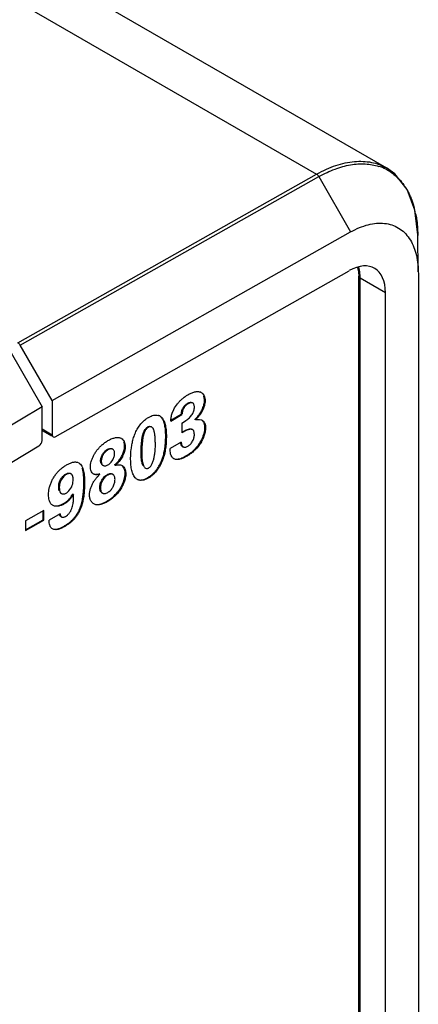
# Model space of a CAD drawing. Header units: inches. Extents: x 0 to 22, y 0 to 17.
# Tile 27 of 38: x 4.372 to 4.801, y 12.778 to 13.837. Entities that reach past the tile are written whole.
import ezdxf

# ---------------------------------------------------------------- set-up
doc = ezdxf.new("R2010")
doc.units = ezdxf.units.IN
doc.header["$LTSCALE"] = 1.21
doc.header["$MEASUREMENT"] = 0
doc.layers.get('0').update_dxf_attribs({"linetype": 'CONTINUOUS'})

msp = doc.modelspace()

# ---------------------------------------------------------------- linework, layer by layer
at = {"color": 7, "linetype": 'CONTINUOUS'}
for p, q in [((1.8656, 15.3527), (4.7664, 13.6779)), ((1.7898, 15.3466), (4.6913, 13.6713)), ((4.3701, 13.4897), (4.6913, 13.6713)), ((4.3726, 13.4871), (4.6938, 13.6686)), ((4.6938, 13.6686), (4.7278, 13.609)), ((4.4069, 13.4276), (4.7278, 13.609)), ((4.8006, 13.5662), (4.8001, 13.6062)), ((4.8001, 13.6059), (4.8001, 13.6051)), ((4.4103, 13.3887), (4.7263, 13.5673)), ((4.7354, 13.5708), (4.7365, 13.5661)), ((4.7365, 13.5661), (4.7367, 13.5613)), ((4.8006, 13.5662), (4.8007, 13.5647)), ((4.8007, 13.5647), (4.8007, 10.997)), ((4.7367, 10.9936), (4.7367, 13.5613)), ((4.7367, 13.5613), (4.7367, 13.5613)), ((4.7653, 13.5436), (4.7382, 13.5593)), ((4.7382, 10.9916), (4.7382, 13.5593)), ((4.7653, 10.9759), (4.7653, 13.5436)), ((4.3612, 13.4814), (4.3961, 13.4209)), ((4.4069, 13.4276), (4.3726, 13.4871)), ((4.4069, 13.4276), (4.4069, 13.3908)), ((4.5532, 13.4242), (4.5525, 13.4246)), ((4.5581, 13.4249), (4.5573, 13.4254)), ((4.5714, 13.4273), (4.5707, 13.4277)), ((4.3961, 13.4209), (4.1104, 13.2503)), ((4.3961, 13.3847), (4.3961, 13.4209)), ((4.5361, 13.4142), (4.5377, 13.4181)), ((4.5229, 13.4109), (4.5247, 13.4093)), ((4.5247, 13.4093), (4.524, 13.4097)), ((4.5345, 13.4055), (4.5465, 13.4125)), ((4.5346, 13.4064), (4.5458, 13.4129)), ((4.5465, 13.4125), (4.5458, 13.4129)), ((4.5463, 13.4033), (4.5502, 13.4058)), ((4.5463, 13.4033), (4.5463, 13.3927)), ((4.5602, 13.4073), (4.5634, 13.4105)), ((4.5609, 13.4069), (4.5602, 13.4073)), ((4.5655, 13.4073), (4.5674, 13.4068)), ((4.5674, 13.4068), (4.5683, 13.4063)), ((4.3961, 13.397), (4.4069, 13.3908)), ((4.3961, 13.3953), (4.4061, 13.3895)), ((4.5105, 13.399), (4.5098, 13.3994)), ((4.514, 13.399), (4.5133, 13.3994)), ((4.5463, 13.3935), (4.5491, 13.3951)), ((4.558, 13.3963), (4.5573, 13.3967)), ((4.5719, 13.398), (4.5711, 13.3984)), ((4.5051, 13.3904), (4.5044, 13.3908)), ((4.5297, 13.3893), (4.529, 13.3898)), ((4.5457, 13.3828), (4.5338, 13.3759)), ((4.5455, 13.3801), (4.545, 13.3827)), ((4.1123, 13.2113), (4.3927, 13.3787)), ((4.4668, 13.3745), (4.4661, 13.3749)), ((4.4721, 13.3752), (4.4714, 13.3756)), ((4.4855, 13.3781), (4.4848, 13.3785)), ((4.5033, 13.3717), (4.5026, 13.3721)), ((4.5468, 13.3783), (4.5475, 13.3779)), ((4.4597, 13.3624), (4.459, 13.3628)), ((4.4703, 13.3614), (4.472, 13.3637)), ((4.5388, 13.3645), (4.5379, 13.3649)), ((4.5388, 13.3645), (4.5381, 13.3649)), ((4.552, 13.3679), (4.5513, 13.3683)), ((4.461, 13.3582), (4.4617, 13.3578)), ((4.4748, 13.358), (4.474, 13.3584)), ((4.4813, 13.3581), (4.4822, 13.3576)), ((4.4822, 13.3576), (4.4835, 13.3565)), ((4.4835, 13.3565), (4.4828, 13.357)), ((4.5066, 13.3552), (4.5073, 13.3548)), ((4.5073, 13.3548), (4.5085, 13.3544)), ((4.4222, 13.348), (4.4215, 13.3485)), ((4.4274, 13.3486), (4.4267, 13.349)), ((4.4556, 13.3456), (4.4583, 13.3483)), ((4.4583, 13.3483), (4.4576, 13.3487)), ((4.4667, 13.3474), (4.466, 13.3478)), ((4.4722, 13.3481), (4.4715, 13.3485)), ((4.4861, 13.3486), (4.4854, 13.349)), ((4.5103, 13.3441), (4.5096, 13.3446)), ((4.4146, 13.3337), (4.4139, 13.3341)), ((4.4417, 13.3387), (4.441, 13.3391)), ((4.4588, 13.3336), (4.4581, 13.334)), ((4.416, 13.328), (4.4168, 13.3276)), ((4.4273, 13.3242), (4.429, 13.3268)), ((4.4297, 13.3264), (4.429, 13.3268)), ((4.4298, 13.3216), (4.4297, 13.3264)), ((4.4604, 13.3284), (4.4612, 13.328)), ((4.466, 13.3186), (4.4653, 13.319)), ((4.3978, 13.3093), (4.3783, 13.298)), ((4.3971, 13.2994), (4.3971, 13.3089)), ((4.3978, 13.299), (4.3978, 13.3093)), ((4.4198, 13.3163), (4.4191, 13.3167)), ((4.3783, 13.2886), (4.3971, 13.2994)), ((4.3783, 13.2878), (4.3978, 13.299)), ((4.3783, 13.298), (4.3783, 13.2878)), ((4.3978, 13.299), (4.3971, 13.2994)), ((4.4154, 13.3058), (4.4036, 13.299)), ((4.4153, 13.304), (4.4148, 13.3056)), ((4.4164, 13.3028), (4.4171, 13.3024)), ((4.4205, 13.2922), (4.4198, 13.2926))]:
    msp.add_line(p, q, dxfattribs=at)
msp.add_lwpolyline([(4.8001, 13.6059), (4.7971, 13.6323), (4.7887, 13.6547), (4.7753, 13.6715), (4.7664, 13.6779)], dxfattribs=at)
for centre, radius, start, end in [((4.7423, 13.6302), 0.0519, 63.2121, 72.222), ((4.7426, 13.6309), 0.0511, 51.4739, 63.1732), ((4.7343, 13.6233), 0.0625, 32.9356, 35.5372), ((4.701, 13.6093), 0.0987, 11.2715, 15.9739), ((4.6856, 13.5593), 0.0525, 359.9969, 2.5682), ((4.564, 13.4307), 0.00647, 60.0342, 66.9781), ((4.5188, 13.4038), 0.00816, 66.1366, 73.5466), ((4.5191, 13.4043), 0.00762, 60.0241, 66.0849), ((4.5273, 13.4402), 0.0414, 303.6927, 305.0131), ((4.4777, 13.381), 0.00691, 59.9885, 66.5654), ((4.4318, 13.3543), 0.00719, 59.975, 66.4003), ((4.4557, 13.3815), 0.0295, 318.8, 320.3753)]:
    msp.add_arc(centre, radius, start, end, dxfattribs=at)
for centre, major_axis, ratio, start_param, end_param in [((4.7253, 13.5198), (0.0281, 0.0502), 0.568193, -0.792961, 0.751655), ((4.3701, 13.4856), (-0.0025, 0.00433), 0.577569, -1.570625, -0.785433), ((4.3926, 13.3827), (0.00257, 0.00429), 0.587318, -2.312203, -0.776313), ((4.4103, 13.3928), (0.00244, 0.00436), 0.568193, -3.934554, -2.389937)]:
    msp.add_ellipse(centre, major_axis=major_axis, ratio=ratio, start_param=start_param, end_param=end_param, dxfattribs=at)
for points, knots in [([(4.6913, 13.6713), (4.6947, 13.6731), (4.7015, 13.6766), (4.7149, 13.6819), (4.7283, 13.6849), (4.7412, 13.6852), (4.7502, 13.6842), (4.7587, 13.6818), (4.7639, 13.6793), (4.7664, 13.6779)], [0, 0, 0, 0, 0.148307, 0.288932, 0.547208, 0.666618, 0.780846, 0.891373, 1, 1, 1, 1]), ([(4.6938, 13.6686), (4.6967, 13.6702), (4.7023, 13.6731), (4.7135, 13.6778), (4.7272, 13.6817), (4.7409, 13.6827), (4.751, 13.6815), (4.7558, 13.6804), (4.7581, 13.6796)], [0, 0, 0, 0, 0.14532, 0.28437, 0.543416, 0.779857, 0.891531, 1, 1, 1, 1]), ([(4.6913, 13.6713), (4.6918, 13.671), (4.6928, 13.6702), (4.6935, 13.6692), (4.6938, 13.6686)], [0, 0, 0, 0, 0.47478, 1, 1, 1, 1]), ([(4.7744, 13.6709), (4.7764, 13.6693), (4.7803, 13.6658), (4.7836, 13.6617), (4.7851, 13.6596)], [0, 0, 0, 0, 0.49301, 1, 1, 1, 1]), ([(4.7867, 13.6572), (4.7872, 13.6565), (4.7889, 13.6537), (4.7905, 13.6507), (4.7915, 13.6484)], [0, 0, 0, 0, 0.245144, 1, 1, 1, 1]), ([(4.7915, 13.6484), (4.792, 13.6475), (4.7937, 13.6436), (4.795, 13.6396), (4.7959, 13.6365)], [0, 0, 0, 0, 0.243497, 1, 1, 1, 1]), ([(4.7978, 13.6286), (4.7982, 13.6269), (4.7995, 13.6195), (4.8, 13.6119), (4.8001, 13.6062)], [0, 0, 0, 0, 0.240499, 1, 1, 1, 1]), ([(4.7278, 13.609), (4.7309, 13.6107), (4.7371, 13.6138), (4.7465, 13.617), (4.7556, 13.6186), (4.7643, 13.6186), (4.7723, 13.6169), (4.7796, 13.6135), (4.786, 13.6085), (4.7894, 13.6043), (4.791, 13.6021)], [0, 0, 0, 0, 0.151667, 0.292267, 0.422584, 0.544044, 0.659018, 0.770836, 0.883278, 1, 1, 1, 1]), ([(4.791, 13.6021), (4.7942, 13.5973), (4.7978, 13.5887), (4.8001, 13.5764), (4.8006, 13.5697), (4.8006, 13.5662)], [0, 0, 0, 0, 0.463202, 0.721997, 1, 1, 1, 1]), ([(4.7381, 13.5616), (4.7381, 13.5625), (4.7378, 13.5659), (4.7372, 13.5693), (4.7365, 13.5717)], [0, 0, 0, 0, 0.262679, 1, 1, 1, 1]), ([(4.7367, 13.5613), (4.7367, 13.5611), (4.7368, 13.5607), (4.7371, 13.5602), (4.7376, 13.5597), (4.738, 13.5594), (4.7382, 13.5593)], [0, 0, 0, 0, 0.217766, 0.451755, 0.71186, 1, 1, 1, 1]), ([(4.5529, 13.4339), (4.5541, 13.4345), (4.5564, 13.4357), (4.5595, 13.4368), (4.5618, 13.4372), (4.5635, 13.4373), (4.5651, 13.4371), (4.5661, 13.4368), (4.5665, 13.4366)], [0, 0, 0, 0, 0.281966, 0.546807, 0.669864, 0.785885, 0.895355, 1, 1, 1, 1]), ([(4.5672, 13.4363), (4.5676, 13.4361), (4.5682, 13.4357), (4.5693, 13.4346), (4.5704, 13.4328), (4.5712, 13.4302), (4.5714, 13.4283), (4.5714, 13.4273)], [0, 0, 0, 0, 0.108423, 0.219617, 0.455251, 0.714546, 1, 1, 1, 1]), ([(4.5377, 13.4181), (4.5388, 13.4203), (4.5408, 13.4233), (4.544, 13.4269), (4.5458, 13.4286), (4.5467, 13.4293)], [0, 0, 0, 0, 0.503688, 0.754582, 1, 1, 1, 1]), ([(4.5458, 13.4129), (4.5458, 13.4134), (4.5459, 13.4145), (4.5462, 13.4162), (4.5468, 13.4179), (4.5476, 13.4196), (4.5486, 13.4212), (4.5498, 13.4226), (4.5511, 13.4237), (4.552, 13.4244), (4.5525, 13.4246)], [0, 0, 0, 0, 0.11333, 0.237023, 0.367245, 0.500355, 0.633309, 0.763264, 0.886748, 1, 1, 1, 1]), ([(4.5467, 13.4293), (4.5477, 13.4302), (4.5497, 13.4318), (4.5519, 13.4333), (4.5529, 13.4339)], [0, 0, 0, 0, 0.519969, 1, 1, 1, 1]), ([(4.5525, 13.4246), (4.5529, 13.4249), (4.5537, 13.4253), (4.5548, 13.4256), (4.5557, 13.4257), (4.5563, 13.4257), (4.5569, 13.4256), (4.5572, 13.4254), (4.5573, 13.4254)], [0, 0, 0, 0, 0.285475, 0.548875, 0.67044, 0.785146, 0.894166, 1, 1, 1, 1]), ([(4.5581, 13.4249), (4.5579, 13.425), (4.5576, 13.4252), (4.557, 13.4253), (4.5564, 13.4253), (4.5556, 13.4252), (4.5544, 13.4249), (4.5536, 13.4245), (4.5532, 13.4242)], [0, 0, 0, 0, 0.105834, 0.214854, 0.32956, 0.451125, 0.714525, 1, 1, 1, 1]), ([(4.5599, 13.4206), (4.5599, 13.4211), (4.5598, 13.422), (4.5595, 13.4232), (4.5589, 13.4243), (4.5584, 13.4248), (4.5581, 13.4249)], [0, 0, 0, 0, 0.285141, 0.547309, 0.78384, 1, 1, 1, 1]), ([(4.5714, 13.4273), (4.5714, 13.4264), (4.5712, 13.4246), (4.5706, 13.4218), (4.5696, 13.4189), (4.5683, 13.4161), (4.5668, 13.4135), (4.5649, 13.411), (4.563, 13.4089), (4.5616, 13.4075), (4.5609, 13.4069)], [0, 0, 0, 0, 0.111585, 0.233908, 0.36326, 0.495597, 0.626917, 0.754779, 0.879266, 1, 1, 1, 1]), ([(4.5634, 13.4105), (4.5645, 13.4117), (4.566, 13.4137), (4.5676, 13.4165), (4.5687, 13.4188), (4.5695, 13.4211), (4.5702, 13.4234), (4.5706, 13.4256), (4.5707, 13.427), (4.5707, 13.4277)], [0, 0, 0, 0, 0.253274, 0.384109, 0.515789, 0.645761, 0.771423, 0.890254, 1, 1, 1, 1]), ([(4.5707, 13.4277), (4.5707, 13.4281), (4.5706, 13.4298), (4.5703, 13.4314), (4.5699, 13.4325)], [0, 0, 0, 0, 0.265823, 1, 1, 1, 1]), ([(4.5345, 13.4055), (4.5345, 13.4062), (4.5346, 13.4076), (4.5349, 13.4098), (4.5354, 13.412), (4.5358, 13.4135), (4.5361, 13.4142)], [0, 0, 0, 0, 0.235026, 0.479589, 0.735613, 1, 1, 1, 1]), ([(4.5532, 13.4242), (4.5527, 13.424), (4.5518, 13.4233), (4.5505, 13.4222), (4.5493, 13.4208), (4.5483, 13.4192), (4.5475, 13.4175), (4.5469, 13.4158), (4.5466, 13.4141), (4.5465, 13.413), (4.5465, 13.4125)], [0, 0, 0, 0, 0.113252, 0.236736, 0.366691, 0.499645, 0.632755, 0.762977, 0.88667, 1, 1, 1, 1]), ([(4.5575, 13.4127), (4.558, 13.4133), (4.5587, 13.4146), (4.5594, 13.4166), (4.5598, 13.4186), (4.5599, 13.42), (4.5599, 13.4206)], [0, 0, 0, 0, 0.2644, 0.523329, 0.771259, 1, 1, 1, 1]), ([(4.4913, 13.3657), (4.4913, 13.3688), (4.4916, 13.3736), (4.4926, 13.3801), (4.4935, 13.3843), (4.4945, 13.3877), (4.4957, 13.3912), (4.4971, 13.3946), (4.4989, 13.3979), (4.5005, 13.4002), (4.5022, 13.4024), (4.5034, 13.4037), (4.504, 13.4044)], [0, 0, 0, 0, 0.226387, 0.346018, 0.470586, 0.534987, 0.600714, 0.734216, 0.801267, 0.868167, 0.934627, 1, 1, 1, 1]), ([(4.504, 13.4044), (4.505, 13.4054), (4.507, 13.4072), (4.5093, 13.4088), (4.5104, 13.4094)], [0, 0, 0, 0, 0.520784, 1, 1, 1, 1]), ([(4.5104, 13.4094), (4.5113, 13.4099), (4.5131, 13.4109), (4.5159, 13.4118), (4.5186, 13.4121), (4.5204, 13.4118), (4.5212, 13.4116)], [0, 0, 0, 0, 0.280853, 0.540126, 0.778738, 1, 1, 1, 1]), ([(4.529, 13.3898), (4.529, 13.3917), (4.5289, 13.3946), (4.5285, 13.3984), (4.528, 13.4011), (4.5274, 13.4036), (4.5267, 13.4056), (4.526, 13.407), (4.5252, 13.4083), (4.5245, 13.4092), (4.524, 13.4097)], [0, 0, 0, 0, 0.279514, 0.414524, 0.544319, 0.667813, 0.784488, 0.840371, 0.894782, 1, 1, 1, 1]), ([(4.5247, 13.4093), (4.5252, 13.4088), (4.5259, 13.4079), (4.5267, 13.4066), (4.5274, 13.4052), (4.5281, 13.4032), (4.5287, 13.4007), (4.5292, 13.398), (4.5296, 13.3942), (4.5297, 13.3913), (4.5297, 13.3893)], [0, 0, 0, 0, 0.105218, 0.159629, 0.215512, 0.332187, 0.455681, 0.585476, 0.720486, 1, 1, 1, 1]), ([(4.551, 13.4063), (4.5516, 13.4067), (4.5528, 13.4076), (4.5545, 13.4091), (4.5561, 13.4108), (4.5571, 13.4121), (4.5575, 13.4127)], [0, 0, 0, 0, 0.23356, 0.476859, 0.733774, 1, 1, 1, 1]), ([(4.5609, 13.4069), (4.5613, 13.407), (4.562, 13.4072), (4.5632, 13.4073), (4.5644, 13.4074), (4.5651, 13.4073), (4.5655, 13.4073)], [0, 0, 0, 0, 0.261601, 0.516402, 0.762485, 1, 1, 1, 1]), ([(4.5711, 13.3984), (4.5711, 13.3992), (4.571, 13.4008), (4.5706, 13.4027), (4.57, 13.4041), (4.5695, 13.4049), (4.5689, 13.4057), (4.5685, 13.4061), (4.5682, 13.4063)], [0, 0, 0, 0, 0.284595, 0.54671, 0.668432, 0.783919, 0.893902, 1, 1, 1, 1]), ([(4.5683, 13.4063), (4.5686, 13.4062), (4.5691, 13.4058), (4.5699, 13.405), (4.5705, 13.4041), (4.5712, 13.4027), (4.5717, 13.4007), (4.5719, 13.3989), (4.5719, 13.398)], [0, 0, 0, 0, 0.10633, 0.21511, 0.329014, 0.449587, 0.711831, 1, 1, 1, 1]), ([(4.5044, 13.3908), (4.5046, 13.3916), (4.5051, 13.3933), (4.5061, 13.3954), (4.5071, 13.3969), (4.5079, 13.3979), (4.5088, 13.3987), (4.5095, 13.3992), (4.5098, 13.3994)], [0, 0, 0, 0, 0.252375, 0.515802, 0.645216, 0.770485, 0.889732, 1, 1, 1, 1]), ([(4.5105, 13.399), (4.5102, 13.3988), (4.5095, 13.3983), (4.5086, 13.3975), (4.5078, 13.3965), (4.5068, 13.395), (4.5058, 13.3929), (4.5053, 13.3912), (4.5051, 13.3904)], [0, 0, 0, 0, 0.110268, 0.229515, 0.354784, 0.484198, 0.747625, 1, 1, 1, 1]), ([(4.5098, 13.3994), (4.5101, 13.3995), (4.5107, 13.3998), (4.5117, 13.3999), (4.5125, 13.3998), (4.5131, 13.3996), (4.5133, 13.3994)], [0, 0, 0, 0, 0.281589, 0.53215, 0.767568, 1, 1, 1, 1]), ([(4.514, 13.399), (4.5138, 13.3992), (4.5133, 13.3994), (4.5124, 13.3995), (4.5114, 13.3994), (4.5108, 13.3991), (4.5105, 13.399)], [0, 0, 0, 0, 0.232432, 0.46785, 0.718411, 1, 1, 1, 1]), ([(4.5165, 13.3951), (4.5164, 13.3955), (4.5162, 13.3961), (4.5159, 13.3969), (4.5156, 13.3976), (4.515, 13.3984), (4.5144, 13.3988), (4.514, 13.399)], [0, 0, 0, 0, 0.263134, 0.390512, 0.516565, 0.762724, 1, 1, 1, 1]), ([(4.5179, 13.3803), (4.5179, 13.3816), (4.5178, 13.3835), (4.5177, 13.3861), (4.5176, 13.3886), (4.5173, 13.3916), (4.5168, 13.3939), (4.5165, 13.3951)], [0, 0, 0, 0, 0.260129, 0.38914, 0.51696, 0.765493, 1, 1, 1, 1]), ([(4.558, 13.3963), (4.5576, 13.3965), (4.557, 13.3967), (4.5561, 13.3967), (4.5551, 13.3967), (4.5539, 13.3965), (4.5524, 13.396), (4.5509, 13.3953), (4.5489, 13.3942), (4.5474, 13.3933), (4.5463, 13.3927)], [0, 0, 0, 0, 0.10061, 0.154173, 0.209909, 0.326692, 0.45113, 0.582772, 0.719857, 1, 1, 1, 1]), ([(4.5491, 13.3951), (4.5498, 13.3955), (4.5512, 13.3962), (4.553, 13.3968), (4.5545, 13.3971), (4.5555, 13.3972), (4.5564, 13.397), (4.557, 13.3968), (4.5573, 13.3967)], [0, 0, 0, 0, 0.282432, 0.544635, 0.667273, 0.784491, 0.895161, 1, 1, 1, 1]), ([(4.5719, 13.398), (4.5719, 13.3973), (4.5718, 13.3959), (4.5713, 13.3929), (4.5701, 13.389), (4.5681, 13.3844), (4.5647, 13.3788), (4.5604, 13.374), (4.5556, 13.3701), (4.5532, 13.3686), (4.552, 13.3679)], [0, 0, 0, 0, 0.055516, 0.114904, 0.242758, 0.377667, 0.512821, 0.769034, 0.888486, 1, 1, 1, 1]), ([(4.5598, 13.3912), (4.5598, 13.3917), (4.5598, 13.3928), (4.5595, 13.394), (4.5592, 13.3949), (4.5589, 13.3955), (4.5585, 13.3959), (4.5581, 13.3962), (4.558, 13.3963)], [0, 0, 0, 0, 0.287341, 0.553527, 0.675329, 0.789091, 0.896175, 1, 1, 1, 1]), ([(4.5677, 13.3857), (4.5682, 13.3868), (4.5692, 13.3889), (4.5702, 13.3922), (4.571, 13.3953), (4.5711, 13.3974), (4.5711, 13.3984)], [0, 0, 0, 0, 0.269393, 0.529953, 0.775267, 1, 1, 1, 1]), ([(4.4604, 13.3798), (4.4614, 13.3807), (4.4635, 13.3824), (4.4658, 13.3838), (4.4669, 13.3845)], [0, 0, 0, 0, 0.517807, 1, 1, 1, 1]), ([(4.4669, 13.3845), (4.4681, 13.3851), (4.4698, 13.3861), (4.4723, 13.387), (4.4741, 13.3875), (4.4758, 13.3879), (4.4774, 13.388), (4.479, 13.3878), (4.48, 13.3875), (4.4805, 13.3873)], [0, 0, 0, 0, 0.282344, 0.417436, 0.546648, 0.669152, 0.784783, 0.894349, 1, 1, 1, 1]), ([(4.4812, 13.3869), (4.4818, 13.3866), (4.4831, 13.3855), (4.4845, 13.3835), (4.4853, 13.3809), (4.4855, 13.3791), (4.4855, 13.3781)], [0, 0, 0, 0, 0.222268, 0.45838, 0.715758, 1, 1, 1, 1]), ([(4.4848, 13.3785), (4.4848, 13.3793), (4.4847, 13.3808), (4.4843, 13.3823), (4.484, 13.383)], [0, 0, 0, 0, 0.52058, 1, 1, 1, 1]), ([(4.5026, 13.3721), (4.5026, 13.3736), (4.5026, 13.3766), (4.5028, 13.3804), (4.5032, 13.3836), (4.5035, 13.3859), (4.5038, 13.3884), (4.5042, 13.39), (4.5044, 13.3908)], [0, 0, 0, 0, 0.239385, 0.484801, 0.610154, 0.737509, 0.867229, 1, 1, 1, 1]), ([(4.5051, 13.3904), (4.5049, 13.3896), (4.5045, 13.388), (4.5042, 13.3855), (4.5039, 13.3831), (4.5036, 13.38), (4.5033, 13.3762), (4.5033, 13.3732), (4.5033, 13.3717)], [0, 0, 0, 0, 0.132771, 0.262491, 0.389846, 0.515199, 0.760615, 1, 1, 1, 1]), ([(4.5297, 13.3893), (4.5297, 13.3874), (4.5296, 13.3835), (4.5291, 13.3774), (4.5282, 13.3723), (4.5272, 13.3681), (4.5262, 13.3649), (4.525, 13.3617), (4.5235, 13.3585), (4.5218, 13.3554), (4.5199, 13.3526), (4.5177, 13.35), (4.5153, 13.3477), (4.5128, 13.3457), (4.5111, 13.3446), (4.5103, 13.3441)], [0, 0, 0, 0, 0.112723, 0.229997, 0.352272, 0.415661, 0.480834, 0.547861, 0.615894, 0.683953, 0.75127, 0.817293, 0.881345, 0.942568, 1, 1, 1, 1]), ([(4.5166, 13.3501), (4.5172, 13.3507), (4.5185, 13.3521), (4.5202, 13.3544), (4.5217, 13.3568), (4.5235, 13.3602), (4.5253, 13.3645), (4.5269, 13.3698), (4.528, 13.375), (4.5286, 13.38), (4.5289, 13.3849), (4.529, 13.3882), (4.529, 13.3898)], [0, 0, 0, 0, 0.065248, 0.131703, 0.198999, 0.266723, 0.401082, 0.530216, 0.65386, 0.773054, 0.888375, 1, 1, 1, 1]), ([(4.5457, 13.3828), (4.5457, 13.3823), (4.5458, 13.3813), (4.546, 13.3801), (4.5464, 13.3792), (4.5467, 13.3787), (4.5471, 13.3782), (4.5474, 13.378), (4.5475, 13.3779)], [0, 0, 0, 0, 0.284053, 0.54984, 0.671734, 0.785808, 0.893956, 1, 1, 1, 1]), ([(4.5528, 13.3785), (4.5533, 13.3788), (4.5543, 13.3795), (4.5556, 13.3807), (4.5569, 13.3822), (4.5584, 13.3845), (4.5593, 13.3869), (4.5598, 13.3894), (4.5598, 13.3906), (4.5598, 13.3912)], [0, 0, 0, 0, 0.114021, 0.239061, 0.370594, 0.504214, 0.764594, 0.887016, 1, 1, 1, 1]), ([(4.5582, 13.3733), (4.5592, 13.3742), (4.561, 13.3759), (4.5635, 13.3789), (4.5658, 13.3821), (4.5671, 13.3845), (4.5677, 13.3857)], [0, 0, 0, 0, 0.239, 0.486111, 0.740456, 1, 1, 1, 1]), ([(4.448, 13.3559), (4.448, 13.3569), (4.4482, 13.359), (4.4489, 13.3622), (4.4501, 13.3656), (4.4516, 13.3688), (4.4535, 13.3719), (4.4556, 13.3748), (4.4579, 13.3774), (4.4595, 13.379), (4.4604, 13.3798)], [0, 0, 0, 0, 0.110426, 0.231209, 0.359145, 0.490545, 0.621702, 0.75077, 0.877156, 1, 1, 1, 1]), ([(4.459, 13.3628), (4.459, 13.3634), (4.4591, 13.3646), (4.4595, 13.3663), (4.4601, 13.3681), (4.4613, 13.3704), (4.4629, 13.3724), (4.4647, 13.3739), (4.4656, 13.3746), (4.4661, 13.3749)], [0, 0, 0, 0, 0.113605, 0.238269, 0.369716, 0.50362, 0.764831, 0.887264, 1, 1, 1, 1]), ([(4.4668, 13.3745), (4.4663, 13.3742), (4.4654, 13.3735), (4.4636, 13.3719), (4.462, 13.37), (4.4608, 13.3677), (4.4602, 13.3659), (4.4598, 13.3641), (4.4597, 13.363), (4.4597, 13.3624)], [0, 0, 0, 0, 0.112736, 0.235169, 0.49638, 0.630284, 0.761731, 0.886395, 1, 1, 1, 1]), ([(4.4661, 13.3749), (4.4666, 13.3751), (4.4675, 13.3756), (4.4687, 13.3759), (4.4696, 13.376), (4.4703, 13.376), (4.4709, 13.3759), (4.4713, 13.3757), (4.4714, 13.3756)], [0, 0, 0, 0, 0.285351, 0.548006, 0.669311, 0.784012, 0.893395, 1, 1, 1, 1]), ([(4.4721, 13.3752), (4.472, 13.3753), (4.4716, 13.3755), (4.471, 13.3756), (4.4703, 13.3756), (4.4694, 13.3755), (4.4682, 13.3752), (4.4673, 13.3747), (4.4668, 13.3745)], [0, 0, 0, 0, 0.106605, 0.215988, 0.330689, 0.451994, 0.714649, 1, 1, 1, 1]), ([(4.4741, 13.3708), (4.4741, 13.3713), (4.474, 13.3722), (4.4737, 13.3735), (4.473, 13.3745), (4.4725, 13.375), (4.4721, 13.3752)], [0, 0, 0, 0, 0.284803, 0.545205, 0.781542, 1, 1, 1, 1]), ([(4.4855, 13.3781), (4.4855, 13.3772), (4.4853, 13.3754), (4.4847, 13.3726), (4.4837, 13.3698), (4.482, 13.3661), (4.4796, 13.3627), (4.4769, 13.3598), (4.4755, 13.3586), (4.4748, 13.358)], [0, 0, 0, 0, 0.111605, 0.233431, 0.362275, 0.494606, 0.756824, 0.882098, 1, 1, 1, 1]), ([(4.4784, 13.3626), (4.4794, 13.3638), (4.4811, 13.3663), (4.4828, 13.3697), (4.4838, 13.3725), (4.4844, 13.3745), (4.4847, 13.3765), (4.4848, 13.3779), (4.4848, 13.3785)], [0, 0, 0, 0, 0.259758, 0.522046, 0.650181, 0.773717, 0.890849, 1, 1, 1, 1]), ([(4.5048, 13.3573), (4.5045, 13.3578), (4.504, 13.359), (4.5035, 13.3608), (4.5031, 13.3627), (4.5028, 13.3647), (4.5027, 13.3666), (4.5026, 13.369), (4.5026, 13.3708), (4.5026, 13.3721)], [0, 0, 0, 0, 0.118306, 0.246683, 0.37954, 0.510476, 0.635286, 0.756331, 1, 1, 1, 1]), ([(4.5033, 13.3717), (4.5033, 13.3709), (4.5033, 13.3694), (4.5033, 13.3671), (4.5035, 13.3648), (4.5038, 13.3624), (4.5043, 13.3601), (4.5049, 13.3582), (4.5055, 13.3569), (4.5062, 13.3558), (4.5068, 13.3551), (4.5073, 13.3548)], [0, 0, 0, 0, 0.128068, 0.253729, 0.38203, 0.517596, 0.655938, 0.787021, 0.847208, 0.902825, 1, 1, 1, 1]), ([(4.5106, 13.355), (4.511, 13.3553), (4.5118, 13.3559), (4.5129, 13.357), (4.5138, 13.3584), (4.5146, 13.36), (4.5153, 13.3617), (4.5161, 13.3641), (4.5168, 13.3673), (4.5174, 13.3709), (4.5177, 13.3743), (4.5179, 13.3774), (4.5179, 13.3793), (4.5179, 13.3803)], [0, 0, 0, 0, 0.054325, 0.111684, 0.17283, 0.237751, 0.305933, 0.376539, 0.520687, 0.660579, 0.78572, 0.895024, 1, 1, 1, 1]), ([(4.5343, 13.3704), (4.5341, 13.3713), (4.5338, 13.3731), (4.5338, 13.375), (4.5338, 13.3759)], [0, 0, 0, 0, 0.485367, 1, 1, 1, 1]), ([(4.5468, 13.3783), (4.5467, 13.3784), (4.5464, 13.3786), (4.546, 13.379), (4.5457, 13.3795), (4.5456, 13.3799), (4.5455, 13.3801)], [0, 0, 0, 0, 0.237383, 0.478594, 0.731322, 1, 1, 1, 1]), ([(4.5475, 13.3779), (4.5479, 13.3777), (4.5486, 13.3775), (4.5494, 13.3775), (4.5497, 13.3775)], [0, 0, 0, 0, 0.479242, 1, 1, 1, 1]), ([(4.5497, 13.3775), (4.5503, 13.3775), (4.5513, 13.3777), (4.5523, 13.3782), (4.5528, 13.3785)], [0, 0, 0, 0, 0.478666, 1, 1, 1, 1]), ([(4.5513, 13.3683), (4.5525, 13.369), (4.5549, 13.3705), (4.5571, 13.3723), (4.5582, 13.3733)], [0, 0, 0, 0, 0.4829, 1, 1, 1, 1]), ([(4.4223, 13.3584), (4.4234, 13.359), (4.425, 13.3598), (4.4273, 13.3607), (4.4289, 13.3612), (4.4304, 13.3615), (4.432, 13.3615), (4.4334, 13.3614), (4.4343, 13.3611), (4.4347, 13.3609)], [0, 0, 0, 0, 0.284457, 0.420177, 0.549655, 0.672017, 0.787068, 0.895631, 1, 1, 1, 1]), ([(4.4595, 13.3599), (4.4593, 13.3603), (4.459, 13.3613), (4.459, 13.3623), (4.459, 13.3628)], [0, 0, 0, 0, 0.476887, 1, 1, 1, 1]), ([(4.4597, 13.3624), (4.4597, 13.3619), (4.4598, 13.361), (4.4601, 13.3596), (4.4606, 13.3587), (4.4612, 13.3581), (4.4615, 13.3579), (4.4617, 13.3578)], [0, 0, 0, 0, 0.285319, 0.546871, 0.78261, 0.892755, 1, 1, 1, 1]), ([(4.4667, 13.3584), (4.4674, 13.3587), (4.4687, 13.3596), (4.4698, 13.3607), (4.4703, 13.3614)], [0, 0, 0, 0, 0.476474, 1, 1, 1, 1]), ([(4.472, 13.3637), (4.4724, 13.3643), (4.473, 13.3655), (4.4736, 13.3673), (4.474, 13.369), (4.4741, 13.3702), (4.4741, 13.3708)], [0, 0, 0, 0, 0.265959, 0.526851, 0.7743, 1, 1, 1, 1]), ([(4.474, 13.3584), (4.4747, 13.3589), (4.4761, 13.3601), (4.4773, 13.3613), (4.4779, 13.362)], [0, 0, 0, 0, 0.485517, 1, 1, 1, 1]), ([(4.4963, 13.3446), (4.4952, 13.3458), (4.494, 13.348), (4.4929, 13.3512), (4.4922, 13.3538), (4.4918, 13.3567), (4.4914, 13.3606), (4.4913, 13.3636), (4.4913, 13.3657)], [0, 0, 0, 0, 0.216647, 0.33426, 0.458288, 0.588119, 0.722664, 1, 1, 1, 1]), ([(4.5361, 13.3666), (4.5356, 13.3671), (4.5349, 13.3684), (4.5345, 13.3697), (4.5343, 13.3704)], [0, 0, 0, 0, 0.477426, 1, 1, 1, 1]), ([(4.5379, 13.3649), (4.5376, 13.3651), (4.5369, 13.3656), (4.5363, 13.3662), (4.5361, 13.3666)], [0, 0, 0, 0, 0.493074, 1, 1, 1, 1]), ([(4.552, 13.3679), (4.5509, 13.3672), (4.5491, 13.3663), (4.5468, 13.3653), (4.5451, 13.3647), (4.5434, 13.3643), (4.5418, 13.3641), (4.5402, 13.3641), (4.5392, 13.3644), (4.5388, 13.3645)], [0, 0, 0, 0, 0.281115, 0.41724, 0.547939, 0.671827, 0.788125, 0.896992, 1, 1, 1, 1]), ([(4.5417, 13.3646), (4.5424, 13.3647), (4.5441, 13.365), (4.5465, 13.3658), (4.5489, 13.3669), (4.5505, 13.3678), (4.5513, 13.3683)], [0, 0, 0, 0, 0.227874, 0.474171, 0.733852, 1, 1, 1, 1]), ([(4.4065, 13.3411), (4.407, 13.3423), (4.4083, 13.3446), (4.4105, 13.3479), (4.413, 13.3509), (4.4149, 13.3527), (4.4158, 13.3536)], [0, 0, 0, 0, 0.254978, 0.508216, 0.757472, 1, 1, 1, 1]), ([(4.4158, 13.3536), (4.4168, 13.3545), (4.4189, 13.3562), (4.4212, 13.3577), (4.4223, 13.3584)], [0, 0, 0, 0, 0.518726, 1, 1, 1, 1]), ([(4.4354, 13.3605), (4.4361, 13.3601), (4.4374, 13.3591), (4.4389, 13.3569), (4.44, 13.3544), (4.4408, 13.3516), (4.4413, 13.3486), (4.4416, 13.3443), (4.4417, 13.3409), (4.4417, 13.3387)], [0, 0, 0, 0, 0.102677, 0.211037, 0.326216, 0.449087, 0.579629, 0.716485, 1, 1, 1, 1]), ([(4.441, 13.3391), (4.441, 13.3405), (4.4409, 13.3433), (4.4407, 13.3474), (4.4402, 13.3513), (4.4396, 13.3538), (4.4392, 13.3549)], [0, 0, 0, 0, 0.264302, 0.523469, 0.770333, 1, 1, 1, 1]), ([(4.4487, 13.3518), (4.4486, 13.3521), (4.4482, 13.3534), (4.448, 13.3548), (4.448, 13.3559)], [0, 0, 0, 0, 0.235132, 1, 1, 1, 1]), ([(4.4514, 13.3485), (4.4508, 13.3489), (4.4497, 13.3499), (4.449, 13.3511), (4.4487, 13.3518)], [0, 0, 0, 0, 0.478993, 1, 1, 1, 1]), ([(4.461, 13.3582), (4.4606, 13.3583), (4.4601, 13.3589), (4.4597, 13.3595), (4.4595, 13.3599)], [0, 0, 0, 0, 0.480229, 1, 1, 1, 1]), ([(4.4617, 13.3578), (4.462, 13.3576), (4.4627, 13.3573), (4.4635, 13.3573), (4.4639, 13.3574)], [0, 0, 0, 0, 0.479659, 1, 1, 1, 1]), ([(4.4639, 13.3574), (4.4644, 13.3574), (4.4654, 13.3577), (4.4663, 13.3581), (4.4667, 13.3584)], [0, 0, 0, 0, 0.477522, 1, 1, 1, 1]), ([(4.4748, 13.358), (4.4753, 13.3581), (4.4765, 13.3584), (4.4781, 13.3586), (4.4798, 13.3585), (4.4808, 13.3582), (4.4813, 13.3581)], [0, 0, 0, 0, 0.268036, 0.524367, 0.767572, 1, 1, 1, 1]), ([(4.4854, 13.349), (4.4854, 13.3498), (4.4853, 13.3513), (4.4847, 13.3541), (4.4837, 13.356), (4.4828, 13.357)], [0, 0, 0, 0, 0.281216, 0.543398, 1, 1, 1, 1]), ([(4.4835, 13.3565), (4.4844, 13.3556), (4.4854, 13.3537), (4.486, 13.3509), (4.4861, 13.3494), (4.4861, 13.3486)], [0, 0, 0, 0, 0.456602, 0.718784, 1, 1, 1, 1]), ([(4.5085, 13.3544), (4.5088, 13.3544), (4.5095, 13.3545), (4.5102, 13.3548), (4.5106, 13.355)], [0, 0, 0, 0, 0.454023, 1, 1, 1, 1]), ([(4.403, 13.3264), (4.403, 13.3276), (4.4031, 13.33), (4.4038, 13.3336), (4.4049, 13.3374), (4.4059, 13.3398), (4.4065, 13.3411)], [0, 0, 0, 0, 0.227221, 0.47341, 0.732924, 1, 1, 1, 1]), ([(4.4139, 13.3341), (4.4139, 13.3347), (4.4139, 13.336), (4.4142, 13.338), (4.4148, 13.3401), (4.4157, 13.3422), (4.4169, 13.3441), (4.4183, 13.3458), (4.4198, 13.3473), (4.4209, 13.3481), (4.4215, 13.3485)], [0, 0, 0, 0, 0.112178, 0.232288, 0.35832, 0.489234, 0.623905, 0.75774, 0.884986, 1, 1, 1, 1]), ([(4.4222, 13.348), (4.4216, 13.3477), (4.4205, 13.3469), (4.419, 13.3454), (4.4176, 13.3437), (4.4164, 13.3418), (4.4155, 13.3397), (4.4149, 13.3376), (4.4146, 13.3356), (4.4146, 13.3343), (4.4146, 13.3337)], [0, 0, 0, 0, 0.115014, 0.24226, 0.376095, 0.510766, 0.64168, 0.767712, 0.887822, 1, 1, 1, 1]), ([(4.4215, 13.3485), (4.4219, 13.3487), (4.4228, 13.3491), (4.4242, 13.3495), (4.4255, 13.3495), (4.4263, 13.3492), (4.4267, 13.349)], [0, 0, 0, 0, 0.285048, 0.54699, 0.783683, 1, 1, 1, 1]), ([(4.4274, 13.3486), (4.427, 13.3488), (4.4262, 13.3491), (4.4249, 13.3491), (4.4235, 13.3487), (4.4226, 13.3483), (4.4222, 13.348)], [0, 0, 0, 0, 0.216317, 0.45301, 0.714952, 1, 1, 1, 1]), ([(4.4249, 13.3305), (4.4265, 13.3322), (4.4281, 13.3348), (4.429, 13.3381), (4.4294, 13.3401), (4.4295, 13.3417), (4.4295, 13.3427)], [0, 0, 0, 0, 0.528889, 0.653953, 0.774564, 1, 1, 1, 1]), ([(4.4295, 13.3427), (4.4295, 13.3433), (4.4294, 13.3445), (4.4292, 13.346), (4.4288, 13.347), (4.4284, 13.3477), (4.4279, 13.3482), (4.4276, 13.3485), (4.4274, 13.3486)], [0, 0, 0, 0, 0.285365, 0.551765, 0.674124, 0.788516, 0.896091, 1, 1, 1, 1]), ([(4.4511, 13.3395), (4.4518, 13.3406), (4.4531, 13.3427), (4.4548, 13.3446), (4.4556, 13.3456)], [0, 0, 0, 0, 0.505907, 1, 1, 1, 1]), ([(4.4583, 13.3483), (4.4577, 13.3482), (4.4565, 13.348), (4.455, 13.3478), (4.4538, 13.3478), (4.4529, 13.348), (4.4521, 13.3482), (4.4517, 13.3484), (4.4514, 13.3485)], [0, 0, 0, 0, 0.268316, 0.526297, 0.649398, 0.768501, 0.884676, 1, 1, 1, 1]), ([(4.4535, 13.3482), (4.4542, 13.3482), (4.4556, 13.3483), (4.4569, 13.3486), (4.4576, 13.3487)], [0, 0, 0, 0, 0.487914, 1, 1, 1, 1]), ([(4.4581, 13.334), (4.4581, 13.3346), (4.4582, 13.3359), (4.4588, 13.3386), (4.4596, 13.3407), (4.4603, 13.3419)], [0, 0, 0, 0, 0.226654, 0.473571, 1, 1, 1, 1]), ([(4.4667, 13.3474), (4.4661, 13.3471), (4.465, 13.3464), (4.4635, 13.345), (4.4622, 13.3433), (4.4609, 13.3415), (4.46, 13.3395), (4.4593, 13.3375), (4.4589, 13.3355), (4.4588, 13.3342), (4.4588, 13.3336)], [0, 0, 0, 0, 0.113304, 0.237397, 0.368268, 0.501899, 0.634869, 0.764361, 0.887191, 1, 1, 1, 1]), ([(4.4603, 13.3419), (4.4607, 13.3426), (4.4615, 13.3438), (4.4629, 13.3454), (4.4644, 13.3468), (4.4654, 13.3475), (4.466, 13.3478)], [0, 0, 0, 0, 0.266374, 0.527066, 0.774216, 1, 1, 1, 1]), ([(4.466, 13.3478), (4.4664, 13.3481), (4.4674, 13.3486), (4.4689, 13.349), (4.4701, 13.349), (4.471, 13.3488), (4.4714, 13.3486), (4.4715, 13.3485)], [0, 0, 0, 0, 0.285348, 0.54671, 0.782401, 0.892628, 1, 1, 1, 1]), ([(4.4861, 13.3486), (4.4861, 13.3479), (4.486, 13.3464), (4.4856, 13.3442), (4.485, 13.3419), (4.4839, 13.3388), (4.4822, 13.3349), (4.4796, 13.3306), (4.4765, 13.3268), (4.4731, 13.3236), (4.4696, 13.3208), (4.4672, 13.3193), (4.466, 13.3186)], [0, 0, 0, 0, 0.055647, 0.115299, 0.178343, 0.244015, 0.379692, 0.515146, 0.645428, 0.770147, 0.888744, 1, 1, 1, 1]), ([(4.4722, 13.3481), (4.4721, 13.3482), (4.4717, 13.3484), (4.4708, 13.3486), (4.4696, 13.3486), (4.4681, 13.3482), (4.4671, 13.3477), (4.4667, 13.3474)], [0, 0, 0, 0, 0.107372, 0.217599, 0.45329, 0.714652, 1, 1, 1, 1]), ([(4.4667, 13.3287), (4.4673, 13.329), (4.4684, 13.3298), (4.4699, 13.3312), (4.471, 13.3326), (4.4719, 13.3338), (4.4726, 13.3351), (4.4734, 13.3368), (4.474, 13.3388), (4.4744, 13.3409), (4.4745, 13.3422), (4.4745, 13.3428)], [0, 0, 0, 0, 0.113378, 0.237254, 0.367592, 0.434019, 0.500717, 0.633621, 0.763483, 0.886836, 1, 1, 1, 1]), ([(4.4745, 13.3428), (4.4745, 13.3434), (4.4744, 13.3445), (4.474, 13.346), (4.4734, 13.3471), (4.4728, 13.3477), (4.4724, 13.348), (4.4722, 13.3481)], [0, 0, 0, 0, 0.28501, 0.546455, 0.782427, 0.892718, 1, 1, 1, 1]), ([(4.4818, 13.3362), (4.4823, 13.3372), (4.4833, 13.3394), (4.4844, 13.3427), (4.4852, 13.3459), (4.4854, 13.348), (4.4854, 13.349)], [0, 0, 0, 0, 0.269559, 0.530435, 0.775804, 1, 1, 1, 1]), ([(4.4986, 13.3427), (4.4982, 13.3429), (4.4973, 13.3435), (4.4966, 13.3442), (4.4963, 13.3446)], [0, 0, 0, 0, 0.494434, 1, 1, 1, 1]), ([(4.5103, 13.3441), (4.5092, 13.3436), (4.5077, 13.3428), (4.5055, 13.3421), (4.5035, 13.3416), (4.5016, 13.3416), (4.4998, 13.3421), (4.499, 13.3424), (4.4986, 13.3427)], [0, 0, 0, 0, 0.288722, 0.424047, 0.552032, 0.785045, 0.893481, 1, 1, 1, 1]), ([(4.499, 13.3425), (4.4994, 13.3424), (4.5001, 13.3422), (4.5014, 13.342), (4.5026, 13.3421), (4.5045, 13.3424), (4.5068, 13.3431), (4.5086, 13.344), (4.5096, 13.3446)], [0, 0, 0, 0, 0.105887, 0.215563, 0.33096, 0.452849, 0.715654, 1, 1, 1, 1]), ([(4.5096, 13.3446), (4.5108, 13.3453), (4.5133, 13.347), (4.5155, 13.349), (4.5166, 13.3501)], [0, 0, 0, 0, 0.480124, 1, 1, 1, 1]), ([(4.4143, 13.3305), (4.4141, 13.3311), (4.4139, 13.3323), (4.4139, 13.3335), (4.4139, 13.3341)], [0, 0, 0, 0, 0.482067, 1, 1, 1, 1]), ([(4.4146, 13.3337), (4.4146, 13.333), (4.4146, 13.3318), (4.4149, 13.3303), (4.4153, 13.3292), (4.4156, 13.3286), (4.4161, 13.328), (4.4165, 13.3277), (4.4168, 13.3276)], [0, 0, 0, 0, 0.285176, 0.549385, 0.67035, 0.784028, 0.892809, 1, 1, 1, 1]), ([(4.4417, 13.3387), (4.4417, 13.3367), (4.4416, 13.3325), (4.4412, 13.3273), (4.4406, 13.323), (4.44, 13.3197), (4.4392, 13.3163), (4.4381, 13.3129), (4.4368, 13.3096), (4.4351, 13.3063), (4.4331, 13.3032), (4.4312, 13.3008), (4.4296, 13.299), (4.4279, 13.2974), (4.4258, 13.2956), (4.4232, 13.2938), (4.4214, 13.2927), (4.4205, 13.2922)], [0, 0, 0, 0, 0.113126, 0.230299, 0.291052, 0.353639, 0.418026, 0.483864, 0.550984, 0.619413, 0.688366, 0.756243, 0.789278, 0.82148, 0.883553, 0.942977, 1, 1, 1, 1]), ([(4.422, 13.328), (4.4225, 13.3283), (4.4235, 13.329), (4.4245, 13.33), (4.4249, 13.3305)], [0, 0, 0, 0, 0.47426, 1, 1, 1, 1]), ([(4.4268, 13.2974), (4.4275, 13.2981), (4.4289, 13.2994), (4.4309, 13.3017), (4.4327, 13.3041), (4.4344, 13.3067), (4.4358, 13.3094), (4.4374, 13.3131), (4.4385, 13.3169), (4.4394, 13.3207), (4.44, 13.3243), (4.4406, 13.3288), (4.4409, 13.334), (4.441, 13.3374), (4.441, 13.3391)], [0, 0, 0, 0, 0.063168, 0.128975, 0.196564, 0.264814, 0.332615, 0.39933, 0.529496, 0.592781, 0.654528, 0.773667, 0.888374, 1, 1, 1, 1]), ([(4.4471, 13.3261), (4.4471, 13.3271), (4.4473, 13.3294), (4.4481, 13.3327), (4.4493, 13.3362), (4.4505, 13.3384), (4.4511, 13.3395)], [0, 0, 0, 0, 0.225111, 0.471628, 0.733732, 1, 1, 1, 1]), ([(4.4587, 13.3306), (4.4585, 13.3311), (4.4582, 13.3322), (4.4581, 13.3334), (4.4581, 13.334)], [0, 0, 0, 0, 0.478658, 1, 1, 1, 1]), ([(4.4604, 13.3284), (4.4601, 13.3286), (4.4594, 13.3293), (4.4589, 13.3301), (4.4587, 13.3306)], [0, 0, 0, 0, 0.478092, 1, 1, 1, 1]), ([(4.4588, 13.3336), (4.4588, 13.333), (4.4589, 13.3318), (4.4593, 13.3302), (4.4599, 13.3291), (4.4606, 13.3284), (4.461, 13.3281), (4.4612, 13.328)], [0, 0, 0, 0, 0.284847, 0.546918, 0.783149, 0.8932, 1, 1, 1, 1]), ([(4.472, 13.3237), (4.4739, 13.3254), (4.4767, 13.3282), (4.4798, 13.3325), (4.4812, 13.3349), (4.4818, 13.3362)], [0, 0, 0, 0, 0.483241, 0.738228, 1, 1, 1, 1]), ([(4.4037, 13.3204), (4.4034, 13.3214), (4.4031, 13.3234), (4.403, 13.3254), (4.403, 13.3264)], [0, 0, 0, 0, 0.484409, 1, 1, 1, 1]), ([(4.4074, 13.3149), (4.407, 13.3151), (4.4061, 13.3158), (4.4051, 13.3171), (4.4042, 13.3187), (4.4038, 13.3198), (4.4037, 13.3204)], [0, 0, 0, 0, 0.23127, 0.470862, 0.726231, 1, 1, 1, 1]), ([(4.4168, 13.3276), (4.4171, 13.3274), (4.4178, 13.3271), (4.4186, 13.3271), (4.419, 13.3271)], [0, 0, 0, 0, 0.485423, 1, 1, 1, 1]), ([(4.419, 13.3271), (4.4195, 13.3271), (4.4205, 13.3273), (4.4215, 13.3277), (4.422, 13.328)], [0, 0, 0, 0, 0.476325, 1, 1, 1, 1]), ([(4.4191, 13.3167), (4.4195, 13.3169), (4.4208, 13.3177), (4.4221, 13.3187), (4.423, 13.3195)], [0, 0, 0, 0, 0.238632, 1, 1, 1, 1]), ([(4.4297, 13.3264), (4.4294, 13.3258), (4.4287, 13.3248), (4.4276, 13.3232), (4.4264, 13.3218), (4.4248, 13.32), (4.4227, 13.3181), (4.4208, 13.3169), (4.4198, 13.3163)], [0, 0, 0, 0, 0.133377, 0.265925, 0.396643, 0.524854, 0.771288, 1, 1, 1, 1]), ([(4.4212, 13.3029), (4.4219, 13.3034), (4.423, 13.3041), (4.4243, 13.3053), (4.4252, 13.3063), (4.4261, 13.3075), (4.4268, 13.3087), (4.4275, 13.31), (4.4282, 13.3118), (4.4288, 13.314), (4.4294, 13.3166), (4.4297, 13.3191), (4.4298, 13.3208), (4.4298, 13.3216)], [0, 0, 0, 0, 0.117499, 0.18082, 0.246001, 0.312333, 0.379342, 0.446703, 0.513883, 0.644669, 0.768219, 0.886119, 1, 1, 1, 1]), ([(4.423, 13.3195), (4.4238, 13.3201), (4.4249, 13.3213), (4.4263, 13.3229), (4.427, 13.3238), (4.4273, 13.3242)], [0, 0, 0, 0, 0.490525, 0.74335, 1, 1, 1, 1]), ([(4.4479, 13.3213), (4.4478, 13.3216), (4.4473, 13.3232), (4.4471, 13.3248), (4.4471, 13.3261)], [0, 0, 0, 0, 0.235976, 1, 1, 1, 1]), ([(4.4518, 13.3164), (4.4513, 13.3167), (4.4505, 13.3172), (4.4491, 13.3188), (4.4483, 13.3202), (4.4479, 13.3213)], [0, 0, 0, 0, 0.236596, 0.480008, 1, 1, 1, 1]), ([(4.466, 13.3186), (4.4647, 13.3178), (4.4628, 13.3169), (4.4603, 13.316), (4.4584, 13.3156), (4.4566, 13.3153), (4.4548, 13.3154), (4.4532, 13.3157), (4.4522, 13.3161), (4.4518, 13.3164)], [0, 0, 0, 0, 0.28483, 0.419667, 0.547993, 0.669343, 0.784, 0.89331, 1, 1, 1, 1]), ([(4.4537, 13.3159), (4.4546, 13.3158), (4.4565, 13.3157), (4.4594, 13.3163), (4.4623, 13.3174), (4.4643, 13.3184), (4.4653, 13.319)], [0, 0, 0, 0, 0.220892, 0.462334, 0.723616, 1, 1, 1, 1]), ([(4.4612, 13.328), (4.4613, 13.3279), (4.4617, 13.3277), (4.4625, 13.3275), (4.4632, 13.3275), (4.4636, 13.3276)], [0, 0, 0, 0, 0.23756, 0.480971, 1, 1, 1, 1]), ([(4.4636, 13.3276), (4.4641, 13.3277), (4.4652, 13.3279), (4.4662, 13.3284), (4.4667, 13.3287)], [0, 0, 0, 0, 0.476895, 1, 1, 1, 1]), ([(4.4653, 13.319), (4.4658, 13.3193), (4.4682, 13.3207), (4.4704, 13.3224), (4.472, 13.3237)], [0, 0, 0, 0, 0.238154, 1, 1, 1, 1]), ([(4.4198, 13.3163), (4.4188, 13.3157), (4.4166, 13.3147), (4.4138, 13.314), (4.4116, 13.3138), (4.4101, 13.3139), (4.4087, 13.3143), (4.4078, 13.3146), (4.4074, 13.3149)], [0, 0, 0, 0, 0.283924, 0.545771, 0.667492, 0.783061, 0.893323, 1, 1, 1, 1]), ([(4.4084, 13.3146), (4.4101, 13.3141), (4.4124, 13.3142), (4.415, 13.3149), (4.4169, 13.3155), (4.4182, 13.3162), (4.4191, 13.3167)], [0, 0, 0, 0, 0.459701, 0.588152, 0.721351, 1, 1, 1, 1]), ([(4.4043, 13.2934), (4.404, 13.2943), (4.4037, 13.2961), (4.4036, 13.298), (4.4036, 13.299)], [0, 0, 0, 0, 0.480984, 1, 1, 1, 1]), ([(4.4164, 13.3028), (4.4161, 13.3029), (4.4157, 13.3033), (4.4154, 13.3037), (4.4153, 13.304)], [0, 0, 0, 0, 0.481436, 1, 1, 1, 1]), ([(4.4154, 13.3058), (4.4155, 13.3054), (4.4156, 13.3047), (4.4159, 13.3037), (4.4164, 13.3029), (4.4168, 13.3025), (4.4171, 13.3024)], [0, 0, 0, 0, 0.280781, 0.542752, 0.781048, 1, 1, 1, 1]), ([(4.4171, 13.3024), (4.4172, 13.3023), (4.4175, 13.3022), (4.4181, 13.302), (4.4186, 13.3021), (4.419, 13.3021)], [0, 0, 0, 0, 0.234218, 0.476268, 1, 1, 1, 1]), ([(4.419, 13.3021), (4.4193, 13.3022), (4.4201, 13.3024), (4.4208, 13.3027), (4.4212, 13.3029)], [0, 0, 0, 0, 0.479666, 1, 1, 1, 1]), ([(4.4198, 13.2926), (4.421, 13.2933), (4.4234, 13.2948), (4.4257, 13.2965), (4.4268, 13.2974)], [0, 0, 0, 0, 0.486077, 1, 1, 1, 1]), ([(4.4072, 13.2895), (4.4068, 13.2897), (4.4062, 13.2902), (4.4054, 13.2911), (4.4048, 13.2922), (4.4045, 13.293), (4.4043, 13.2934)], [0, 0, 0, 0, 0.233535, 0.473619, 0.72792, 1, 1, 1, 1]), ([(4.4205, 13.2922), (4.4194, 13.2915), (4.4176, 13.2905), (4.4152, 13.2895), (4.4134, 13.289), (4.4117, 13.2887), (4.4101, 13.2886), (4.4085, 13.2889), (4.4076, 13.2893), (4.4072, 13.2895)], [0, 0, 0, 0, 0.285389, 0.421167, 0.550227, 0.671892, 0.786616, 0.89542, 1, 1, 1, 1]), ([(4.409, 13.2891), (4.4107, 13.2889), (4.4136, 13.2895), (4.4171, 13.291), (4.4189, 13.292), (4.4198, 13.2926)], [0, 0, 0, 0, 0.460739, 0.723684, 1, 1, 1, 1])]:
    msp.add_open_spline(points, degree=3, knots=knots, dxfattribs=at)

doc.saveas('drawing.dxf')
